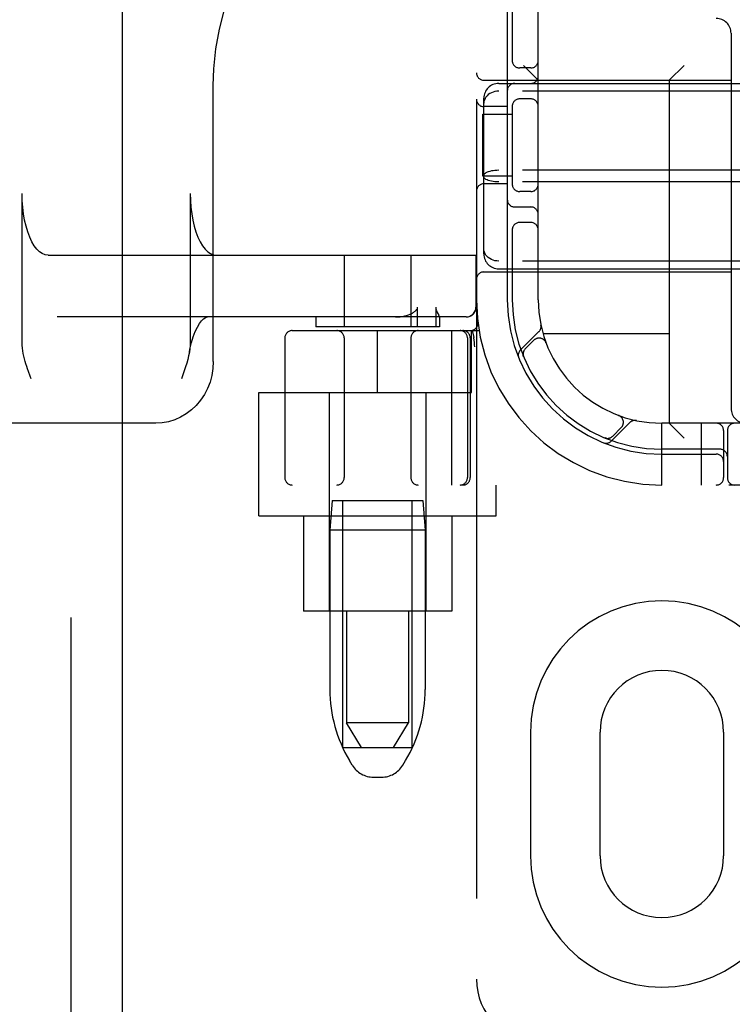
# Model space of a CAD drawing. Header units: inches. Extents: x 0 to 293, y 0 to 190.
# Tile 15 of 68: x 100.16 to 101.6, y 94.71 to 96.7. Entities that reach past the tile are written whole.
import ezdxf

# ---------------------------------------------------------------- set-up
doc = ezdxf.new("R2010")
doc.units = ezdxf.units.IN
doc.header["$LTSCALE"] = 16.12069
doc.header["$MEASUREMENT"] = 0
doc.linetypes.add('HIDDEN', pattern=[0.2, 0.1, -0.1])
doc.layers.add('DEFAULT_2', color=8, linetype='HIDDEN')
doc.layers.add('LEFTHAND_DOOR_ASSEMBLY', color=7, linetype='CONTINUOUS')

msp = doc.modelspace()

# ---------------------------------------------------------------- linework, layer by layer
at = {"layer": 'DEFAULT_2', "color": 8, "linetype": 'HIDDEN'}
for p, q in [((101.0874, 99.7592), (101.0874, 94.7592)), ((100.8249, 98.7282), (100.8249, 95.2782)), ((100.9499, 98.7282), (100.9499, 95.2782)), ((101.2124, 96.1342), (101.2124, 98.3842)), ((101.1499, 96.7442), (101.1499, 96.1342)), ((101.1599, 96.7442), (101.1599, 96.615)), ((101.6024, 96.6732), (101.6024, 95.9142)), ((101.1974, 96.6029), (101.1749, 96.6029)), ((101.2124, 96.5782), (101.1824, 96.6082)), ((101.4774, 96.5782), (101.5074, 96.6082)), ((101.1024, 96.5782), (101.6024, 96.5782)), ((101.1324, 96.5717), (102.7924, 96.5717)), ((101.4774, 96.5782), (101.4774, 95.8842)), ((100.5552, 96.0092), (100.5552, 96.5678)), ((102.7924, 96.556), (101.1324, 96.556)), ((101.1024, 96.2268), (101.1024, 96.5416)), ((101.1974, 96.5404), (101.1749, 96.5404)), ((101.1499, 96.5248), (101.1024, 96.5248)), ((101.1599, 96.5284), (101.1599, 96.365)), ((101.1004, 96.3842), (101.1004, 96.5092)), ((101.1004, 96.5092), (101.1599, 96.5092)), ((102.7924, 96.3959), (101.1324, 96.3959)), ((101.1599, 96.3842), (101.1004, 96.3842)), ((102.7924, 96.3725), (101.1324, 96.3725)), ((101.1499, 96.3686), (101.1024, 96.3686)), ((101.1974, 96.3529), (101.1749, 96.3529)), ((100.1685, 96.0477), (100.1685, 96.3492)), ((100.5087, 96.3492), (100.5087, 96.0477)), ((101.1649, 96.3217), (101.1974, 96.3217)), ((101.1599, 96.2784), (101.1599, 96.1342)), ((101.1974, 96.2904), (101.1749, 96.2904)), ((100.2211, 96.2242), (101.0869, 96.2242)), ((100.8199, 96.2242), (100.8199, 96.0792)), ((100.9549, 96.2242), (100.9549, 96.0792)), ((101.0865, 96.2242), (101.0865, 96.1192)), ((101.0869, 96.2242), (101.0869, 96.1192)), ((102.7924, 96.2123), (101.1324, 96.2123)), ((101.1324, 96.1967), (102.7924, 96.1967)), ((101.1024, 96.1902), (101.6024, 96.1902)), ((100.9684, 96.0792), (100.9684, 96.1192)), ((101.0051, 96.1192), (101.0051, 96.0792)), ((101.0669, 96.0992), (100.2392, 96.0992)), ((100.7624, 96.0992), (100.7624, 96.0792)), ((101.0124, 96.0994), (101.0124, 96.0792)), ((101.0124, 96.0993), (101.0124, 96.0992)), ((100.7149, 96.0717), (101.0927, 96.0717)), ((101.0124, 96.0792), (100.7624, 96.0792)), ((100.8874, 95.9467), (100.8874, 96.0717)), ((101.0372, 96.0717), (101.0372, 95.7592)), ((101.0774, 95.9467), (101.0774, 96.0717)), ((101.0787, 96.0721), (101.0821, 96.0576)), ((100.6999, 96.0567), (100.6999, 95.7742)), ((100.8199, 96.0567), (100.8199, 95.7742)), ((100.9549, 96.0567), (100.9549, 95.7742)), ((101.0693, 96.0567), (101.0693, 95.7742)), ((101.0749, 96.0567), (101.0749, 95.7742)), ((101.0822, 96.0571), (101.0821, 96.0576)), ((101.2138, 96.0695), (101.1762, 96.0319)), ((101.2036, 96.0521), (101.1862, 96.0348)), ((101.4774, 96.0652), (101.2221, 96.0652)), ((101.0843, 96.0388), (101.0837, 96.0431)), ((101.2281, 96.0471), (101.228, 96.0474)), ((101.2281, 96.0471), (101.2282, 96.0467)), ((101.1823, 96.02), (101.1829, 96.0186)), ((101.1829, 96.0186), (101.1829, 96.0187)), ((101.1829, 96.0186), (101.1829, 96.0186)), ((100.1867, 95.9742), (100.1848, 95.9792)), ((100.6474, 95.6972), (100.6474, 95.9467)), ((100.6474, 95.9467), (101.0774, 95.9467)), ((100.7899, 95.9467), (100.7899, 95.5042)), ((100.9849, 95.9467), (100.9849, 95.5042)), ((101.375, 95.9), (101.3753, 95.8998)), ((101.3756, 95.8998), (101.3753, 95.8999)), ((100.439, 95.8842), (99.0541, 95.8842)), ((101.3601, 95.848), (101.3977, 95.8856)), ((101.363, 95.858), (101.3803, 95.8753)), ((101.4624, 95.7592), (101.4624, 95.8842)), ((102.4624, 95.8842), (101.4624, 95.8842)), ((101.4774, 95.8842), (101.5074, 95.8542)), ((101.5424, 95.7592), (101.5424, 95.8842)), ((101.3468, 95.8546), (101.3482, 95.8541)), ((101.5874, 95.8692), (101.5874, 95.7742)), ((101.5949, 95.8692), (101.5949, 95.7742)), ((101.5799, 95.8317), (101.4624, 95.8317)), ((101.4624, 95.8217), (101.5724, 95.8217)), ((103.2099, 95.7592), (100.7149, 95.7592)), ((101.1274, 95.6972), (101.1274, 95.7592)), ((100.7959, 95.7282), (100.7909, 95.6682)), ((100.7959, 95.7282), (100.9789, 95.7282)), ((100.8174, 95.2282), (100.8174, 95.7282)), ((100.9574, 95.2282), (100.9574, 95.7282)), ((100.9789, 95.7282), (100.9839, 95.6682)), ((100.6474, 95.6972), (101.1274, 95.6972)), ((100.7374, 95.6972), (100.7374, 95.5042)), ((101.0374, 95.6972), (101.0374, 95.5042)), ((100.7909, 95.6682), (100.7909, 95.3457)), ((100.9839, 95.6682), (100.7909, 95.6682)), ((100.9839, 95.6682), (100.9839, 95.3457)), ((101.0374, 95.5042), (100.7374, 95.5042)), ((100.9499, 95.2782), (100.8249, 95.2782)), ((100.8549, 95.2282), (100.8249, 95.2782)), ((100.9199, 95.2282), (100.9499, 95.2782)), ((101.1968, 95.2592), (101.1968, 95.0092)), ((101.3374, 95.0092), (101.3374, 95.2592)), ((101.5874, 95.2592), (101.5874, 95.0092)), ((100.8174, 95.2282), (100.9574, 95.2282)), ((100.8364, 95.1925), (100.8308, 95.2017)), ((100.9385, 95.1925), (100.944, 95.2017)), ((100.8792, 95.1682), (100.8956, 95.1682))]:
    msp.add_line(p, q, dxfattribs=at)
for points in [[(100.5552, 96.5678), (100.5564, 96.6011), (100.5605, 96.6416), (100.5676, 96.6817), (100.5777, 96.7211), (100.5906, 96.7595), (100.6064, 96.7967), (100.6249, 96.8325), (100.646, 96.8664), (100.6695, 96.8985), (100.6954, 96.9283), (100.7234, 96.9557), (100.7533, 96.9806), (100.785, 97.0028), (100.8183, 97.022), (100.8529, 97.0383), (100.8886, 97.0514), (100.9251, 97.0613), (100.9561, 97.0671)], [(101.1324, 96.556), (101.1286, 96.5558), (101.1248, 96.5553), (101.1212, 96.5543), (101.1177, 96.5529), (101.1144, 96.5512), (101.1114, 96.5491), (101.1088, 96.5468), (101.1066, 96.5441), (101.1048, 96.5412), (101.1035, 96.5381), (101.1027, 96.5349), (101.1024, 96.5316)], [(101.1324, 96.3959), (101.1286, 96.3958), (101.1248, 96.3956), (101.1212, 96.3951), (101.1177, 96.3946), (101.1144, 96.3938), (101.1114, 96.393), (101.1088, 96.392), (101.1066, 96.3909), (101.1048, 96.3897), (101.1035, 96.3885), (101.1027, 96.3872), (101.1024, 96.3859)], [(101.1324, 96.3725), (101.1286, 96.3726), (101.1248, 96.3728), (101.1212, 96.3732), (101.1177, 96.3738), (101.1144, 96.3745), (101.1114, 96.3754), (101.1088, 96.3764), (101.1066, 96.3775), (101.1048, 96.3787), (101.1035, 96.3799), (101.1027, 96.3812), (101.1024, 96.3825)], [(100.2211, 96.2242), (100.2152, 96.225), (100.2094, 96.2273), (100.2037, 96.2312), (100.1983, 96.2366), (100.1931, 96.2434), (100.1883, 96.2515), (100.1839, 96.2608), (100.18, 96.2713), (100.1766, 96.2827), (100.1737, 96.295), (100.1715, 96.3079), (100.1698, 96.3214), (100.1689, 96.3351), (100.1685, 96.3492)], [(100.5087, 96.3492), (100.5091, 96.3351), (100.51, 96.3214), (100.5117, 96.3079), (100.5139, 96.295), (100.5168, 96.2827), (100.5202, 96.2713), (100.5241, 96.2608), (100.5285, 96.2515), (100.5333, 96.2434), (100.5385, 96.2366), (100.5439, 96.2312), (100.5496, 96.2273), (100.5554, 96.225), (100.5613, 96.2242)], [(101.1324, 96.2123), (101.1286, 96.2125), (101.1248, 96.2131), (101.1212, 96.2141), (101.1177, 96.2155), (101.1144, 96.2172), (101.1114, 96.2192), (101.1088, 96.2216), (101.1066, 96.2243), (101.1048, 96.2272), (101.1035, 96.2303), (101.1027, 96.2335), (101.1024, 96.2368)], [(100.9566, 96.1063), (100.9582, 96.1072), (100.9596, 96.1081), (100.961, 96.1091), (100.9623, 96.11), (100.9635, 96.111), (100.9646, 96.112), (100.9657, 96.113), (100.9665, 96.1141), (100.9673, 96.1153), (100.9679, 96.1166), (100.9683, 96.1179), (100.9684, 96.1192)], [(101.0051, 96.1192), (101.0052, 96.1178), (101.0053, 96.1165), (101.0056, 96.1153), (101.0059, 96.1141), (101.0063, 96.113), (101.0067, 96.112), (101.0071, 96.111), (101.0075, 96.11), (101.0079, 96.1091), (101.0084, 96.1081), (101.0088, 96.1072)], [(101.0665, 96.0992), (101.0704, 96.0996), (101.0741, 96.1007), (101.0776, 96.1026), (101.0806, 96.105), (101.0831, 96.1081), (101.0849, 96.1115), (101.0861, 96.1153), (101.0865, 96.1192)], [(100.5068, 96.0278), (100.508, 96.0343), (100.5112, 96.0474), (100.5148, 96.0593), (100.5188, 96.0698), (100.523, 96.0786), (100.5273, 96.0858), (100.5315, 96.0914), (100.5353, 96.0953), (100.5387, 96.0977), (100.5413, 96.0989), (100.5432, 96.0992)], [(100.9235, 96.0992), (100.9287, 96.0994), (100.9335, 96.0998), (100.938, 96.1004), (100.9423, 96.1013), (100.9463, 96.1023), (100.95, 96.1035), (100.9534, 96.1048), (100.9566, 96.1063)], [(101.0088, 96.1072), (101.0105, 96.1039), (101.0109, 96.1031), (101.0112, 96.1024), (101.0115, 96.1017), (101.0118, 96.1011), (101.0121, 96.1005), (101.0123, 96.1), (101.0124, 96.0996), (101.0124, 96.0993)], [(101.0837, 96.0431), (101.0832, 96.0477), (101.0827, 96.0523), (101.0822, 96.0571)], [(100.1848, 95.9792), (100.1813, 95.9892), (100.1796, 95.9942), (100.1779, 95.9993), (100.1763, 96.0043), (100.1748, 96.0094), (100.1734, 96.0146), (100.1721, 96.0199), (100.1709, 96.0252), (100.17, 96.0306), (100.1692, 96.0362), (100.1687, 96.0419), (100.1685, 96.0477)], [(100.5087, 96.0477), (100.5085, 96.0412), (100.5078, 96.0345), (100.5068, 96.0278)], [(100.5068, 96.0278), (100.5053, 96.0206), (100.5035, 96.0133), (100.5014, 96.0058), (100.499, 95.9982), (100.4964, 95.9904), (100.4936, 95.9824), (100.4906, 95.9742)], [(101.1828, 96.0187), (101.1828, 96.0187), (101.1828, 96.0189), (101.1827, 96.0191), (101.1826, 96.0194), (101.1825, 96.0196), (101.1824, 96.0199), (101.1824, 96.0201), (101.1823, 96.0204), (101.1822, 96.0206), (101.1822, 96.0209), (101.1821, 96.0212), (101.1821, 96.0214), (101.182, 96.0217), (101.182, 96.022), (101.1819, 96.0223), (101.1819, 96.0225)], [(100.5553, 96.0092), (100.5545, 95.995), (100.5523, 95.9811), (100.5486, 95.9675), (100.5436, 95.9545), (100.5372, 95.9422), (100.5296, 95.9308), (100.5208, 95.9204), (100.5111, 95.9111), (100.5004, 95.903), (100.489, 95.8963), (100.4771, 95.8911), (100.4646, 95.8873), (100.4519, 95.885), (100.439, 95.8842)], [(101.3506, 95.8537), (101.3505, 95.8537), (101.3501, 95.8538), (101.3498, 95.8538), (101.3494, 95.8539), (101.3491, 95.8539), (101.3488, 95.854), (101.3485, 95.8541), (101.3482, 95.8542), (101.3479, 95.8543), (101.3476, 95.8544), (101.3474, 95.8544), (101.3472, 95.8545), (101.347, 95.8546), (101.3469, 95.8546)], [(101.3469, 95.8546), (101.3469, 95.8546), (101.3469, 95.8546)]]:
    msp.add_lwpolyline(points, dxfattribs=at)
for centre, radius, start, end in [((101.5724, 96.6732), 0.03, 0, 90), ((101.1749, 96.6179), 0.015, 180, 270), ((101.1974, 96.6179), 0.015, 270, 360), ((101.1024, 96.5932), 0.015, 180, 270), ((101.1324, 96.5417), 0.03, 90, 180), ((101.1649, 96.5567), 0.015, 90, 180), ((101.1974, 96.5867), 0.015, 270, 360), ((101.1024, 96.5398), 0.015, 180, 270), ((101.1749, 96.5254), 0.015, 90, 180), ((101.1974, 96.5254), 0.015, 0, 90), ((101.1024, 96.3536), 0.015, 90, 180), ((101.1749, 96.3679), 0.015, 180, 270), ((101.1974, 96.3679), 0.015, 270, 0), ((101.1649, 96.3367), 0.015, 180, 270), ((101.1974, 96.3067), 0.015, 0, 90), ((101.1749, 96.2754), 0.015, 90, 180), ((101.1974, 96.2754), 0.015, 0, 90), ((101.1324, 96.2267), 0.03, 180, 270), ((101.1024, 96.1752), 0.015, 90, 180), ((101.4624, 96.1342), 0.375, 180, 270), ((101.4624, 96.1342), 0.3125, 180, 270), ((101.4624, 96.1342), 0.3025, 180, 270), ((101.4624, 96.1342), 0.25, 180, 270), ((101.0669, 96.1192), 0.02, 270, 360), ((100.7149, 96.0567), 0.015, 90, 180), ((100.8049, 96.0567), 0.015, 0, 90), ((100.9699, 96.0567), 0.015, 90, 180), ((101.0543, 96.0567), 0.015, 0, 90), ((101.0599, 96.0567), 0.015, 0, 90), ((101.0753, 96.0867), 0.015, 270, 6.9957), ((101.2036, 96.0797), 0.0145, 315, 11.8855), ((101.2142, 96.0415), 0.015, 20.4747, 135), ((101.1865, 96.0216), 0.0145, 135, 202.1958), ((101.1968, 96.0241), 0.015, 135, 202.5046), ((101.6324, 95.9142), 0.03, 180, 270), ((101.3697, 95.8859), 0.015, 315, 69.5253), ((101.4079, 95.8754), 0.0145, 78.1145, 135), ((101.5724, 95.8692), 0.015, 0, 90), ((101.6099, 95.8692), 0.015, 90, 180), ((101.3524, 95.8686), 0.015, 247.4954, 315), ((101.3498, 95.8583), 0.0145, 247.8042, 315), ((101.5724, 95.8067), 0.015, 0, 90), ((101.5799, 95.8167), 0.015, 0, 90), ((100.7149, 95.7742), 0.015, 180, 270), ((100.8049, 95.7742), 0.015, 270, 360), ((100.9699, 95.7742), 0.015, 180, 270), ((101.0543, 95.7742), 0.015, 270, 360), ((101.0599, 95.7742), 0.015, 270, 360), ((101.5724, 95.7742), 0.015, 270, 360), ((101.6099, 95.7742), 0.015, 180, 270), ((101.4624, 95.2592), 0.2656, 0, 180), ((101.4624, 95.2592), 0.125, 0, 180), ((101.0709, 95.3457), 0.28, 180, 210.9637), ((100.7039, 95.3457), 0.28, 329.0363, 360), ((100.8792, 95.2182), 0.05, 210.9637, 270), ((100.8956, 95.2182), 0.05, 270, 329.0363), ((101.4624, 95.0092), 0.2656, 180, 360), ((101.4624, 95.0092), 0.125, 180, 360), ((101.2124, 94.7592), 0.125, 180, 270)]:
    msp.add_arc(centre, radius, start, end, dxfattribs=at)
at = {"layer": 'LEFTHAND_DOOR_ASSEMBLY', "color": 8, "linetype": 'HIDDEN'}
msp.add_line((100.2669, 137.4052), (100.2669, 57.1132), dxfattribs=at)
at = {"layer": 'LEFTHAND_DOOR_ASSEMBLY', "color": 3, "linetype": 'Continuous'}
msp.add_line((100.3709, 137.4052), (100.3709, 57.1132), dxfattribs=at)

doc.saveas('drawing.dxf')
